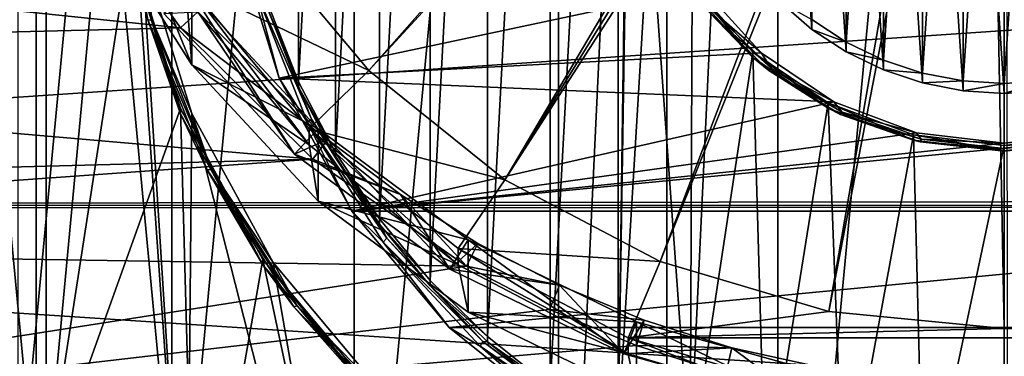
# Model space of a CAD drawing. Header units: metres. Extents: x -105 to 105, y -117 to 62.
# Tile 15 of 256: x -7.01 to 0, y -99.66 to -97.26. Entities that reach past the tile are written whole.
import ezdxf

# ---------------------------------------------------------------- set-up
doc = ezdxf.new("R2010")
doc.units = ezdxf.units.M
doc.layers.add('solid_509432_AD150_SW0001', color=7, linetype='CONTINUOUS')
doc.layers.add('solid_509432_AD150_SW0001_01', color=7, linetype='CONTINUOUS')

msp = doc.modelspace()

# ---------------------------------------------------------------- linework, layer by layer
at = {"layer": 'solid_509432_AD150_SW0001'}
for points in [[(0, -86.724808, 14.3), (0, -110.232567, 14.3), (-13.803509, -96.100266, 13.938542)], [(-2.403865, -103.894135, -10.383431), (-2.403925, -87.274597, -13.613941), (-1.611823, -87.092171, -13.649402)], [(-1.611768, -104.076553, -10.347973), (-2.403865, -103.894135, -10.383431), (-1.611823, -87.092171, -13.649402)], [(-3.175023, -103.640831, -10.432668), (-3.175081, -87.527901, -13.564704), (-2.403925, -87.274597, -13.613941)], [(-2.403865, -103.894135, -10.383431), (-3.175023, -103.640831, -10.432668), (-2.403925, -87.274597, -13.613941)], [(-4.629381, -102.930756, -10.570692), (-4.629447, -88.237991, -13.426677), (-3.175081, -87.527901, -13.564704)], [(-3.175023, -103.640831, -10.432668), (-4.629381, -102.930756, -10.570692), (-3.175081, -87.527901, -13.564704)], [(-5.926248, -101.970184, -10.757409), (-5.926301, -89.198578, -13.239958), (-4.629447, -88.237991, -13.426677)], [(-4.629381, -102.930756, -10.570692), (-5.926248, -101.970184, -10.757409), (-4.629447, -88.237991, -13.426677)], [(-7.0211, -100.791992, -10.986426), (-7.02114, -90.37677, -13.01094), (-5.926301, -89.198578, -13.239958)], [(-5.926248, -101.970184, -10.757409), (-7.0211, -100.791992, -10.986426), (-5.926301, -89.198578, -13.239958)], [(-6.893521, -100.687965, -10.971923), (-6.893521, -90.467735, -12.958534), (-7.732702, -91.798157, -12.699927)], [(-7.653642, -99.249084, -10.878851), (-7.653642, -91.766983, -12.333223), (-6.82304, -90.450165, -12.589187)], [(-6.82304, -100.565903, -10.622887), (-7.653642, -99.249084, -10.878851), (-6.82304, -90.450165, -12.589187)], [(-5.819589, -101.844368, -10.747142), (-6.893521, -90.467735, -12.958534), (-6.893521, -100.687965, -10.971923)], [(-6.26168, -95.57785, -11.965229), (-6.893521, -90.467735, -12.958534), (-5.819589, -101.844368, -10.747142)], [(-6.35, -95.508034, -11.606037), (-6.82304, -100.565903, -10.622887), (-6.82304, -90.450165, -12.589187)], [(-3.232814, -99.875877, -10.757014), (-3.232814, -91.14019, -12.45506), (-2.749992, -90.832405, -12.514888)], [(-2.749992, -100.183662, -10.697186), (-3.232814, -99.875877, -10.757014), (-2.749992, -90.832405, -12.514888)], [(-2.680314, -95.18856, -11.668136), (-2.749992, -100.183662, -10.697186), (-2.749992, -90.832405, -12.514888)], [(-3.680216, -99.520233, -10.826144), (-3.680216, -91.495827, -12.38593), (-3.232814, -91.14019, -12.45506)], [(-3.232814, -99.875877, -10.757014), (-3.680216, -99.520233, -10.826144), (-3.232814, -91.14019, -12.45506)], [(-4.087297, -99.120636, -10.903819), (-4.087297, -91.895432, -12.308255), (-3.680216, -91.495827, -12.38593)], [(-3.680216, -99.520233, -10.826144), (-4.087297, -99.120636, -10.903819), (-3.680216, -91.495827, -12.38593)], [(-6.893521, -100.687965, -10.971923), (-7.732702, -91.798157, -12.699927), (-7.732702, -99.357544, -11.230531)], [(-4.449596, -98.68145, -10.989187), (-4.449596, -92.334618, -12.222887), (-4.087297, -91.895432, -12.308255)], [(-4.087297, -99.120636, -10.903819), (-4.449596, -98.68145, -10.989187), (-4.087297, -91.895432, -12.308255)], [(-4.763144, -98.207497, -11.081314), (-4.763144, -92.808563, -12.13076), (-4.449596, -92.334618, -12.222887)], [(-4.449596, -98.68145, -10.989187), (-4.763144, -98.207497, -11.081314), (-4.449596, -92.334618, -12.222887)], [(-5.024504, -97.703972, -11.17919), (-5.024504, -93.312096, -12.032885), (-4.763144, -92.808563, -12.13076)], [(-4.763144, -98.207497, -11.081314), (-5.024504, -97.703972, -11.17919), (-4.763144, -92.808563, -12.13076)], [(-0.599564, -93.176994, 2.669078), (-5.321434, -96.670448, 1.048257), (-4.525535, -97.622452, 1.233308)], [(-0.524038, -93.263794, 2.685951), (-0.599564, -93.176994, 2.669078), (-4.525535, -97.622452, 1.233308)], [(-0.524038, -93.263794, 2.685951), (-4.525535, -97.622452, 1.233308), (-3.555671, -98.403778, 1.385183)], [(-0.435609, -93.337936, 2.700362), (-0.524038, -93.263794, 2.685951), (-3.555671, -98.403778, 1.385183)], [(-5.024504, -97.703972, -11.17919), (-5.230814, -97.176392, -11.281741), (-5.024504, -93.312096, -12.032885)], [(-0.336453, -93.397583, 2.711956), (-0.435609, -93.337936, 2.700362), (-3.555671, -98.403778, 1.385183)], [(-0.86103, -97.548569, -11.209396), (-0.86103, -93.467491, -12.002678), (-0.582337, -93.374626, -12.020729)], [(-0.582337, -97.641434, -11.191345), (-0.86103, -97.548569, -11.209396), (-0.582337, -93.374626, -12.020729)], [(-0.582337, -97.641434, -11.191345), (-0.582337, -93.374626, -12.020729), (-0.29368, -93.318268, -12.031685)], [(-0.29368, -97.6978, -11.180389), (-0.582337, -97.641434, -11.191345), (-0.29368, -93.318268, -12.031685)], [(-0.336453, -93.397583, 2.711956), (-3.555671, -98.403778, 1.385183), (-2.449136, -98.984367, 1.498038)], [(-0.229013, -93.441269, 2.720448), (-0.336453, -93.397583, 2.711956), (-2.449136, -98.984367, 1.498038)], [(-0.229013, -93.441269, 2.720448), (-2.449136, -98.984367, 1.498038), (-1.248506, -99.341881, 1.567531)], [(-0.115934, -93.467918, 2.725628), (-0.229013, -93.441269, 2.720448), (-1.248506, -99.341881, 1.567531)], [(-0.582337, -93.44445, -12.37992), (-0.86103, -93.537315, -12.361869), (-0.582337, -97.711258, -11.550537)], [(-0.29368, -93.388084, -12.390876), (-0.582337, -93.44445, -12.37992), (-0.29368, -97.767616, -11.539581)], [(-0.582337, -93.44445, -12.37992), (-0.582337, -97.711258, -11.550537), (-0.29368, -97.767616, -11.539581)], [(-1.124992, -97.420792, -11.234234), (-1.124992, -93.595268, -11.97784), (-0.86103, -93.467491, -12.002678)], [(-0.86103, -97.548569, -11.209396), (-1.124992, -97.420792, -11.234234), (-0.86103, -93.467491, -12.002678)], [(-0.86103, -93.537315, -12.361869), (-1.124992, -93.665092, -12.337031), (-0.86103, -97.618393, -11.568588)], [(-0.86103, -93.537315, -12.361869), (-0.86103, -97.618393, -11.568588), (-0.582337, -97.711258, -11.550537)], [(-1.124992, -97.420792, -11.234234), (-1.369705, -97.260284, -11.265433), (-1.124992, -93.595268, -11.97784)], [(-1.124992, -93.665092, -12.337031), (-1.369705, -93.8256, -12.305832), (-1.124992, -97.490616, -11.593426)], [(-1.124992, -93.665092, -12.337031), (-1.124992, -97.490616, -11.593426), (-0.86103, -97.618393, -11.568588)], [(-1.369705, -93.8256, -12.305832), (-1.590983, -94.01609, -12.268805), (-1.369705, -97.330109, -11.624625)], [(-1.369705, -93.8256, -12.305832), (-1.369705, -97.330109, -11.624625), (-1.124992, -97.490616, -11.593426)], [(-1.590983, -94.01609, -12.268805), (-1.590983, -97.139618, -11.661653), (-1.369705, -97.330109, -11.624625)], [(-2.680314, -95.18856, -11.668136), (-2.680314, -95.827499, -11.543939), (-2.749992, -100.183662, -10.697186)], [(-6.35, -95.508034, -11.606037), (-6.227986, -96.724098, -11.369658), (-6.82304, -100.565903, -10.622887)], [(-6.26168, -95.57785, -11.965229), (-5.819589, -101.844368, -10.747142), (-6.141364, -96.777, -11.732138)], [(-2.680314, -95.827499, -11.543939), (-2.524544, -96.447876, -11.42335), (-2.749992, -100.183662, -10.697186)], [(-5.785652, -97.583443, 0.614495), (-6.467141, -95.924248, 0.291981), (-6.489922, -96.466904, 0.397462)], [(-5.785652, -97.583443, 0.614495), (-5.820224, -97.112274, 0.52291), (-6.467141, -95.924248, 0.291981)], [(0, -110.232567, 14.3), (-13.629965, -97.961433, 13.943087), (-13.803509, -96.100266, 13.938542)], [(-6.312416, -96.132607, -11.753648), (-6.281994, -96.140785, -11.810502), (-6.068069, -97.26416, -11.59214)], [(-6.312416, -96.132607, -11.753648), (-6.068069, -97.26416, -11.59214), (-6.097454, -97.261421, -11.534228)], [(-6.312416, -96.132607, -11.753648), (-6.097454, -97.261421, -11.534228), (-6.227986, -96.76226, -11.565984)], [(-6.068069, -97.26416, -11.59214), (-6.281994, -96.140785, -11.810502), (-6.141364, -96.777, -11.732138)], [(-13.559726, -96.514633, 5.034499), (-5.866672, -97.319588, 4.985745), (-6.631627, -96.238182, 4.795949)], [(-5.866672, -97.319588, 4.985745), (-5.742621, -97.204094, 4.951046), (-6.631627, -96.238182, 4.795949)], [(-2.524544, -96.447876, -11.42335), (-2.237041, -100.440224, -10.647317), (-2.749992, -100.183662, -10.697186)], [(-2.524544, -96.447876, -11.42335), (-2.222056, -97.013626, -11.313379), (-2.237041, -100.440224, -10.647317)], [(-13.559726, -96.514633, 5.034499), (-13.54511, -97.506264, 5.226863), (-5.866672, -97.319588, 4.985745)], [(-5.785652, -97.583443, 0.614495), (-6.489922, -96.466904, 0.397462), (-5.785645, -97.068268, 3.264891)], [(-4.525535, -97.622452, 1.233308), (-5.321434, -96.670448, 1.048257), (-5.820239, -96.997772, 1.111882)], [(-5.16293, -97.677132, -11.557171), (-2.149375, -97.034187, -11.682145), (-5.48094, -96.648056, -11.757201)], [(-5.16293, -97.677132, -11.557171), (-5.48094, -96.648056, -11.757201), (-5.329527, -97.057877, -11.632185)], [(-6.227986, -96.724098, -11.369658), (-5.866635, -97.893425, -11.142364), (-6.82304, -100.565903, -10.622887)], [(-6.227986, -96.724098, -11.369658), (-6.227986, -96.76226, -11.565984), (-5.866635, -97.931587, -11.338689)], [(-6.227986, -96.724098, -11.369658), (-5.866635, -97.931587, -11.338689), (-5.866635, -97.893425, -11.142364)], [(-6.097454, -97.261421, -11.534228), (-5.866635, -97.931587, -11.338689), (-6.227986, -96.76226, -11.565984)], [(-6.141364, -96.777, -11.732138), (-5.819589, -101.844368, -10.747142), (-5.785038, -97.930069, -11.508004)], [(-6.068069, -97.26416, -11.59214), (-6.141364, -96.777, -11.732138), (-5.785038, -97.930069, -11.508004)], [(-5.820239, -96.997772, 1.111882), (-5.820224, -97.112274, 0.52291), (-4.949742, -98.153465, 0.725296)], [(-4.949749, -98.038971, 1.314271), (-5.820239, -96.997772, 1.111882), (-4.949742, -98.153465, 0.725296)], [(-4.525535, -97.622452, 1.233308), (-5.820239, -96.997772, 1.111882), (-4.949749, -98.038971, 1.314271)], [(-2.222056, -97.013626, -11.313379), (-1.790431, -97.491882, -11.220416), (-2.237041, -100.440224, -10.647317)], [(-2.222056, -97.013626, -11.313379), (-2.222056, -97.051788, -11.509705), (-1.790431, -97.530045, -11.416741)], [(-2.222056, -97.013626, -11.313379), (-1.790431, -97.530045, -11.416741), (-1.790431, -97.491882, -11.220416)], [(-5.785645, -97.068268, 3.264891), (-5.98513, -97.216179, 3.293642), (-5.052728, -98.220192, 3.488801)], [(-5.785652, -97.583443, 0.614495), (-5.785645, -97.068268, 3.264891), (-4.884374, -98.038765, 3.453536)], [(-4.884374, -98.038765, 3.453536), (-5.785645, -97.068268, 3.264891), (-5.052728, -98.220192, 3.488801)], [(-5.300159, -97.038727, -11.577453), (-4.932816, -97.969528, -11.396523), (-5.329527, -97.057877, -11.632185)], [(-5.16293, -97.677132, -11.557171), (-5.329527, -97.057877, -11.632185), (-4.960147, -97.993835, -11.450253)], [(-4.932816, -97.969528, -11.396523), (-4.960147, -97.993835, -11.450253), (-5.329527, -97.057877, -11.632185)], [(-5.0245, -97.742142, -11.375513), (-4.932816, -97.969528, -11.396523), (-5.300159, -97.038727, -11.577453)], [(-5.230811, -97.214561, -11.478065), (-5.0245, -97.742142, -11.375513), (-5.300159, -97.038727, -11.577453)], [(-5.16293, -97.677132, -11.557171), (-1.731871, -97.496803, -11.592223), (-2.149375, -97.034187, -11.682145)], [(-1.790431, -97.530045, -11.416741), (-2.222056, -97.051788, -11.509705), (-2.102704, -97.20446, -11.5453)], [(-2.078817, -97.196709, -11.605251), (-2.149375, -97.034187, -11.682145), (-1.731871, -97.496803, -11.592223)], [(-5.785652, -97.583443, 0.614495), (-4.949742, -98.153465, 0.725296), (-5.820224, -97.112274, 0.52291)], [(-1.590983, -97.139618, -11.661653), (-1.369705, -97.260284, -11.265433), (-1.369705, -97.330109, -11.624625)], [(-5.052728, -98.220192, 3.488801), (-5.98513, -97.216179, 3.293642), (-5.742621, -97.204094, 4.951046)], [(-5.866672, -97.319588, 4.985745), (-4.818392, -98.115181, 5.102777), (-5.742621, -97.204094, 4.951046)], [(-5.052728, -98.220192, 3.488801), (-5.742621, -97.204094, 4.951046), (-4.818392, -98.115181, 5.102777)], [(-5.024504, -97.703972, -11.17919), (-5.230811, -97.214561, -11.478065), (-5.230814, -97.176392, -11.281741)], [(-5.024504, -97.703972, -11.17919), (-5.0245, -97.742142, -11.375513), (-5.230811, -97.214561, -11.478065)], [(-2.102704, -97.20446, -11.5453), (-2.078817, -97.196709, -11.605251), (-1.657802, -97.609993, -11.524918)], [(-1.67685, -97.62249, -11.464044), (-2.102704, -97.20446, -11.5453), (-1.657802, -97.609993, -11.524918)], [(-1.790431, -97.530045, -11.416741), (-2.102704, -97.20446, -11.5453), (-1.67685, -97.62249, -11.464044)], [(-1.657802, -97.609993, -11.524918), (-2.078817, -97.196709, -11.605251), (-1.731871, -97.496803, -11.592223)], [(-6.097454, -97.261421, -11.534228), (-6.068069, -97.26416, -11.59214), (-5.647502, -98.329819, -11.384996)], [(-6.097454, -97.261421, -11.534228), (-5.647502, -98.329819, -11.384996), (-5.674851, -98.332245, -11.326081)], [(-6.097454, -97.261421, -11.534228), (-5.674851, -98.332245, -11.326081), (-5.866635, -97.931587, -11.338689)], [(-5.647502, -98.329819, -11.384996), (-6.068069, -97.26416, -11.59214), (-5.785038, -97.930069, -11.508004)], [(-1.369705, -97.330109, -11.624625), (-1.369705, -97.260284, -11.265433), (-1.124992, -97.420792, -11.234234)], [(-13.54511, -97.506264, 5.226863), (-4.923309, -98.255569, 5.142517), (-5.866672, -97.319588, 4.985745)], [(-4.923309, -98.255569, 5.142517), (-4.818392, -98.115181, 5.102777), (-5.866672, -97.319588, 4.985745)], [(-1.369705, -97.330109, -11.624625), (-1.124992, -97.420792, -11.234234), (-1.124992, -97.490616, -11.593426)], [(-1.124992, -97.490616, -11.593426), (-1.124992, -97.420792, -11.234234), (-0.86103, -97.548569, -11.209396)], [(-13.54511, -97.506264, 5.226863), (-13.495897, -98.481377, 5.415092), (-4.923309, -98.255569, 5.142517)], [(-5.16293, -97.677132, -11.557171), (-1.213716, -97.847885, -11.523978), (-1.731871, -97.496803, -11.592223)], [(-1.790431, -97.491882, -11.220416), (-1.699582, -100.642738, -10.607951), (-2.237041, -100.440224, -10.647317)], [(-1.790431, -97.491882, -11.220416), (-1.790431, -97.530045, -11.416741), (-1.254753, -97.892998, -11.346189)], [(-1.790431, -97.491882, -11.220416), (-1.254753, -97.892998, -11.346189), (-1.254753, -97.854843, -11.149864)], [(-1.790431, -97.491882, -11.220416), (-1.254753, -97.854843, -11.149864), (-1.699582, -100.642738, -10.607951)], [(-1.657802, -97.609993, -11.524918), (-1.731871, -97.496803, -11.592223), (-1.213716, -97.847885, -11.523978)], [(-1.124992, -97.490616, -11.593426), (-0.86103, -97.548569, -11.209396), (-0.86103, -97.618393, -11.568588)], [(-4.88438, -98.553947, 0.803142), (-4.949742, -98.153465, 0.725296), (-5.785652, -97.583443, 0.614495)], [(-4.88438, -98.553947, 0.803142), (-5.785652, -97.583443, 0.614495), (-4.884374, -98.038765, 3.453536)], [(-1.254753, -97.892998, -11.346189), (-1.790431, -97.530045, -11.416741), (-1.67685, -97.62249, -11.464044)], [(-0.86103, -97.618393, -11.568588), (-0.86103, -97.548569, -11.209396), (-0.582337, -97.641434, -11.191345)], [(-3.555671, -98.403778, 1.385183), (-4.525535, -97.622452, 1.233308), (-4.949749, -98.038971, 1.314271)], [(-1.67685, -97.62249, -11.464044), (-1.657802, -97.609993, -11.524918), (-1.153657, -97.920944, -11.464474)], [(-1.166912, -97.937019, -11.402905), (-1.67685, -97.62249, -11.464044), (-1.153657, -97.920944, -11.464474)], [(-1.254753, -97.892998, -11.346189), (-1.67685, -97.62249, -11.464044), (-1.166912, -97.937019, -11.402905)], [(-1.153657, -97.920944, -11.464474), (-1.657802, -97.609993, -11.524918), (-1.213716, -97.847885, -11.523978)], [(-0.86103, -97.618393, -11.568588), (-0.582337, -97.641434, -11.191345), (-0.582337, -97.711258, -11.550537)], [(-0.582337, -97.711258, -11.550537), (-0.582337, -97.641434, -11.191345), (-0.29368, -97.6978, -11.180389)], [(-4.646513, -98.625519, -11.372822), (-1.213716, -97.847885, -11.523978), (-5.16293, -97.677132, -11.557171)], [(-4.646513, -98.625519, -11.372822), (-5.16293, -97.677132, -11.557171), (-4.960147, -97.993835, -11.450253)], [(-4.763144, -98.207497, -11.081314), (-5.0245, -97.742142, -11.375513), (-5.024504, -97.703972, -11.17919)], [(-0.582337, -97.711258, -11.550537), (-0.29368, -97.6978, -11.180389), (-0.29368, -97.767616, -11.539581)], [(-5.0245, -97.742142, -11.375513), (-4.76314, -98.245667, -11.277637), (-4.932816, -97.969528, -11.396523)], [(-4.763144, -98.207497, -11.081314), (-4.76314, -98.245667, -11.277637), (-5.0245, -97.742142, -11.375513)], [(-4.646513, -98.625519, -11.372822), (-0.625022, -98.067047, -11.481378), (-1.213716, -97.847885, -11.523978)], [(-1.254753, -97.854843, -11.149864), (-1.143504, -100.789001, -10.57952), (-1.699582, -100.642738, -10.607951)], [(-1.254753, -97.854843, -11.149864), (-1.254753, -97.892998, -11.346189), (-0.646152, -98.119576, -11.302149)], [(-1.254753, -97.854843, -11.149864), (-0.646152, -98.119576, -11.302149), (-0.646152, -98.081413, -11.105824)], [(-1.254753, -97.854843, -11.149864), (-0.646152, -98.081413, -11.105824), (-1.143504, -100.789001, -10.57952)], [(-1.153657, -97.920944, -11.464474), (-1.213716, -97.847885, -11.523978), (-0.625022, -98.067047, -11.481378)], [(-5.866635, -97.893425, -11.142364), (-5.760088, -101.71048, -10.400404), (-6.82304, -100.565903, -10.622887)], [(-5.866635, -97.893425, -11.142364), (-5.866635, -97.931587, -11.338689), (-5.279832, -99.009247, -11.129213)], [(-5.866635, -97.893425, -11.142364), (-5.279832, -99.009247, -11.129213), (-5.279832, -98.971085, -10.932888)], [(-5.866635, -97.893425, -11.142364), (-5.279832, -98.971085, -10.932888), (-5.760088, -101.71048, -10.400404)], [(-5.674851, -98.332245, -11.326081), (-5.279832, -99.009247, -11.129213), (-5.866635, -97.931587, -11.338689)], [(-5.785038, -97.930069, -11.508004), (-5.819589, -101.844368, -10.747142), (-4.547479, -102.787369, -10.563841)], [(-5.785038, -97.930069, -11.508004), (-4.547479, -102.787369, -10.563841), (-5.206397, -98.992737, -11.301441)], [(-5.647502, -98.329819, -11.384996), (-5.785038, -97.930069, -11.508004), (-5.206397, -98.992737, -11.301441)], [(-0.646152, -98.119576, -11.302149), (-1.254753, -97.892998, -11.346189), (-1.166912, -97.937019, -11.402905)], [(-1.166912, -97.937019, -11.402905), (-1.153657, -97.920944, -11.464474), (-0.591663, -98.113983, -11.426951)], [(-0.598461, -98.132271, -11.364951), (-1.166912, -97.937019, -11.402905), (-0.591663, -98.113983, -11.426951)], [(-0.646152, -98.119576, -11.302149), (-1.166912, -97.937019, -11.402905), (-0.598461, -98.132271, -11.364951)], [(-0.591663, -98.113983, -11.426951), (-1.153657, -97.920944, -11.464474), (-0.625022, -98.067047, -11.481378)], [(0, -110.232567, 14.3), (-13.609261, -98.113106, 13.943629), (-13.629965, -97.961433, 13.943087)], [(-4.932816, -97.969528, -11.396523), (-4.39749, -98.818222, -11.231553), (-4.960147, -97.993835, -11.450253)], [(-4.646513, -98.625519, -11.372822), (-4.960147, -97.993835, -11.450253), (-4.421856, -98.847237, -11.284369)], [(-4.39749, -98.818222, -11.231553), (-4.421856, -98.847237, -11.284369), (-4.960147, -97.993835, -11.450253)], [(-4.449594, -98.71962, -11.185512), (-4.39749, -98.818222, -11.231553), (-4.932816, -97.969528, -11.396523)], [(-4.76314, -98.245667, -11.277637), (-4.449594, -98.71962, -11.185512), (-4.932816, -97.969528, -11.396523)], [(-4.884374, -98.038765, 3.453536), (-5.052728, -98.220192, 3.488801), (-3.948231, -99.03894, 3.647951)], [(-4.949749, -98.038971, 1.314271), (-4.949742, -98.153465, 0.725296), (-3.889069, -99.00795, 0.891391)], [(-3.889062, -98.893463, 1.480368), (-4.949749, -98.038971, 1.314271), (-3.889069, -99.00795, 0.891391)], [(-3.555671, -98.403778, 1.385183), (-4.949749, -98.038971, 1.314271), (-3.889062, -98.893463, 1.480368)], [(-4.88438, -98.553947, 0.803142), (-4.884374, -98.038765, 3.453536), (-3.816631, -98.830284, 3.607393)], [(-3.816631, -98.830284, 3.607393), (-4.884374, -98.038765, 3.453536), (-3.948231, -99.03894, 3.647951)], [(-4.646513, -98.625519, -11.372822), (0, -98.141548, -11.466897), (-0.625022, -98.067047, -11.481378)], [(0, -110.232567, 14.3), (-13.284678, -99.825981, 13.952128), (-13.609261, -98.113106, 13.943629)], [(-5.052728, -98.220192, 3.488801), (-4.818392, -98.115181, 5.102777), (-4.299513, -98.508354, 5.164986)], [(-4.923309, -98.255569, 5.142517), (-4.299513, -98.508354, 5.164986), (-4.818392, -98.115181, 5.102777)], [(-0.646152, -98.081413, -11.105824), (-0.5749, -100.877403, -10.562337), (-1.143504, -100.789001, -10.57952)], [(-0.646152, -98.081413, -11.105824), (0, -98.158424, -11.090853), (-0.5749, -100.877403, -10.562337)], [(-4.88438, -98.553947, 0.803142), (-3.889069, -99.00795, 0.891391), (-4.949742, -98.153465, 0.725296)], [(-4.449596, -98.68145, -10.989187), (-4.76314, -98.245667, -11.277637), (-4.763144, -98.207497, -11.081314)], [(0, -98.158424, -11.090853), (0, -100.906982, -10.556587), (-0.5749, -100.877403, -10.562337)], [(-13.495897, -98.481377, 5.415092), (-13.465041, -98.866707, 5.48917), (-4.923309, -98.255569, 5.142517)], [(-13.465041, -98.866707, 5.48917), (-3.83006, -99.017967, 5.26155), (-4.923309, -98.255569, 5.142517)], [(-3.948231, -99.03894, 3.647951), (-5.052728, -98.220192, 3.488801), (-4.299513, -98.508354, 5.164986)], [(-3.83006, -99.017967, 5.26155), (-4.299513, -98.508354, 5.164986), (-4.923309, -98.255569, 5.142517)], [(-4.449596, -98.68145, -10.989187), (-4.449594, -98.71962, -11.185512), (-4.76314, -98.245667, -11.277637)], [(-5.674851, -98.332245, -11.326081), (-5.647502, -98.329819, -11.384996), (-5.034616, -99.301483, -11.196125)], [(-5.674851, -98.332245, -11.326081), (-5.034616, -99.301483, -11.196125), (-5.058998, -99.308609, -11.136295)], [(-5.674851, -98.332245, -11.326081), (-5.058998, -99.308609, -11.136295), (-5.279832, -99.009247, -11.129213)], [(-5.034616, -99.301483, -11.196125), (-5.647502, -98.329819, -11.384996), (-5.206397, -98.992737, -11.301441)], [(-2.449136, -98.984367, 1.498038), (-3.555671, -98.403778, 1.385183), (-3.889062, -98.893463, 1.480368)], [(-3.816632, -99.345474, 0.956999), (-3.889069, -99.00795, 0.891391), (-4.88438, -98.553947, 0.803142)], [(-3.816632, -99.345474, 0.956999), (-4.88438, -98.553947, 0.803142), (-3.816631, -98.830284, 3.607393)], [(-3.948231, -99.03894, 3.647951), (-4.299513, -98.508354, 5.164986), (-3.747956, -98.85585, 5.217404)], [(-3.83006, -99.017967, 5.26155), (-3.747956, -98.85585, 5.217404), (-4.299513, -98.508354, 5.164986)], [(-3.951538, -99.456787, -11.21124), (4.646513, -98.625519, -11.372822), (-4.646513, -98.625519, -11.372822)], [(-3.951538, -99.456787, -11.21124), (-4.646513, -98.625519, -11.372822), (-4.421856, -98.847237, -11.284369)], [(-4.087297, -99.120636, -10.903819), (-4.449594, -98.71962, -11.185512), (-4.449596, -98.68145, -10.989187)], [(-4.449594, -98.71962, -11.185512), (-4.087296, -99.158798, -11.100143), (-4.39749, -98.818222, -11.231553)], [(-4.087297, -99.120636, -10.903819), (-4.087296, -99.158798, -11.100143), (-4.449594, -98.71962, -11.185512)], [(-4.39749, -98.818222, -11.231553), (-3.712414, -99.555908, -11.088161), (-4.421856, -98.847237, -11.284369)], [(-3.951538, -99.456787, -11.21124), (-4.421856, -98.847237, -11.284369), (-3.732983, -99.589012, -11.140182)], [(-3.712414, -99.555908, -11.088161), (-3.732983, -99.589012, -11.140182), (-4.421856, -98.847237, -11.284369)], [(-4.087296, -99.158798, -11.100143), (-3.712414, -99.555908, -11.088161), (-4.39749, -98.818222, -11.231553)], [(-3.816631, -98.830284, 3.607393), (-3.948231, -99.03894, 3.647951), (-2.709306, -99.644516, 3.765663)], [(-3.816632, -99.345474, 0.956999), (-3.816631, -98.830284, 3.607393), (-2.618934, -99.415703, 3.721186)], [(-2.618934, -99.415703, 3.721186), (-3.816631, -98.830284, 3.607393), (-2.709306, -99.644516, 3.765663)], [(-13.465041, -98.866707, 5.48917), (-13.251834, -100.492882, 5.799579), (-3.83006, -99.017967, 5.26155)], [(-3.948231, -99.03894, 3.647951), (-3.747956, -98.85585, 5.217404), (-3.167861, -99.155052, 5.259644)], [(-3.889062, -98.893463, 1.480368), (-3.889069, -99.00795, 0.891391), (-2.678813, -99.642975, 1.014827)], [(-2.6788, -99.528488, 1.603805), (-3.889062, -98.893463, 1.480368), (-2.678813, -99.642975, 1.014827)], [(-2.449136, -98.984367, 1.498038), (-3.889062, -98.893463, 1.480368), (-2.6788, -99.528488, 1.603805)], [(-3.83006, -99.017967, 5.26155), (-3.167861, -99.155052, 5.259644), (-3.747956, -98.85585, 5.217404)], [(-5.279832, -98.971085, -10.932888), (-4.500984, -102.643837, -10.218977), (-5.760088, -101.71048, -10.400404)], [(-5.279832, -98.971085, -10.932888), (-5.279832, -99.009247, -11.129213), (-4.490128, -99.953827, -10.945605)], [(-5.279832, -98.971085, -10.932888), (-4.490128, -99.953827, -10.945605), (-4.490128, -99.915665, -10.74928)], [(-5.279832, -98.971085, -10.932888), (-4.490128, -99.915665, -10.74928), (-4.500984, -102.643837, -10.218977)], [(-1.248506, -99.341881, 1.567531), (-2.449136, -98.984367, 1.498038), (-2.6788, -99.528488, 1.603805)], [(-13.251834, -100.492882, 5.799579), (-3.23723, -99.326668, 5.305739), (-3.83006, -99.017967, 5.26155)], [(-5.058998, -99.308609, -11.136295), (-4.490128, -99.953827, -10.945605), (-5.279832, -99.009247, -11.129213)], [(-5.206397, -98.992737, -11.301441), (-4.547479, -102.787369, -10.563841), (-4.427676, -99.924179, -11.120388)], [(-5.034616, -99.301483, -11.196125), (-5.206397, -98.992737, -11.301441), (-4.427676, -99.924179, -11.120388)], [(-2.709306, -99.644516, 3.765663), (-3.948231, -99.03894, 3.647951), (-3.167861, -99.155052, 5.259644)], [(-3.816632, -99.345474, 0.956999), (-2.678813, -99.642975, 1.014827), (-3.889069, -99.00795, 0.891391)], [(-3.23723, -99.326668, 5.305739), (-3.167861, -99.155052, 5.259644), (-3.83006, -99.017967, 5.26155)], [(-3.680216, -99.520233, -10.826144), (-4.087296, -99.158798, -11.100143), (-4.087297, -99.120636, -10.903819)], [(-4.087296, -99.158798, -11.100143), (-3.680218, -99.558395, -11.02247), (-3.712414, -99.555908, -11.088161)], [(-3.680216, -99.520233, -10.826144), (-3.680218, -99.558395, -11.02247), (-4.087296, -99.158798, -11.100143)], [(-3.23723, -99.326668, 5.305739), (-2.563612, -99.403671, 5.291421), (-3.167861, -99.155052, 5.259644)], [(-2.709306, -99.644516, 3.765663), (-3.167861, -99.155052, 5.259644), (-2.563612, -99.403671, 5.291421)], [(-6.82304, -100.565903, -10.622887), (-7.653646, -99.287239, -11.075177), (-7.653642, -99.249084, -10.878851)], [(-13.251834, -100.492882, 5.799579), (-2.619574, -99.58387, 5.339258), (-3.23723, -99.326668, 5.305739)], [(-7.413628, -99.760025, -11.048486), (-7.653646, -99.287239, -11.075177), (-6.823047, -100.604057, -10.819214)], [(-6.82304, -100.565903, -10.622887), (-6.823047, -100.604057, -10.819214), (-7.653646, -99.287239, -11.075177)], [(-5.058998, -99.308609, -11.136295), (-5.034616, -99.301483, -11.196125), (-4.250283, -100.146042, -11.031959)], [(-5.058998, -99.308609, -11.136295), (-4.250283, -100.146042, -11.031959), (-4.270866, -100.157265, -10.971334)], [(-5.058998, -99.308609, -11.136295), (-4.270866, -100.157265, -10.971334), (-4.490128, -99.953827, -10.945605)], [(-4.250283, -100.146042, -11.031959), (-5.034616, -99.301483, -11.196125), (-4.427676, -99.924179, -11.120388)], [(-2.619574, -99.58387, 5.339258), (-2.563612, -99.403671, 5.291421), (-3.23723, -99.326668, 5.305739)], [(-6.893521, -100.687965, -10.971923), (-7.732702, -99.357544, -11.230531), (-7.44007, -99.785965, -11.101898)], [(-2.618923, -99.930893, 1.070793), (-2.678813, -99.642975, 1.014827), (-3.816632, -99.345474, 0.956999)], [(-2.618923, -99.930893, 1.070793), (-3.816632, -99.345474, 0.956999), (-2.618934, -99.415703, 3.721186)], [(-2.709306, -99.644516, 3.765663), (-2.563612, -99.403671, 5.291421), (-1.939905, -99.599792, 5.312426)], [(0, -99.462578, 1.590992), (-1.248506, -99.341881, 1.567531), (-2.6788, -99.528488, 1.603805)], [(-2.619574, -99.58387, 5.339258), (-1.939905, -99.599792, 5.312426), (-2.563612, -99.403671, 5.291421)], [(-3.10471, -100.139, -11.078632), (3.951538, -99.456787, -11.21124), (-3.951538, -99.456787, -11.21124)], [(-3.10471, -100.139, -11.078632), (-3.951538, -99.456787, -11.21124), (-3.732983, -99.589012, -11.140182)], [(-2.618934, -99.415703, 3.721186), (-2.709306, -99.644516, 3.765663), (-1.378134, -100.016312, 3.837932)], [(-1.332129, -99.775093, 3.791045), (-2.618934, -99.415703, 3.721186), (-1.378134, -100.016312, 3.837932)], [(-2.618923, -99.930893, 1.070793), (-2.618934, -99.415703, 3.721186), (-1.332129, -99.775093, 3.791045)], [(-3.232814, -99.875877, -10.757014), (-3.680218, -99.558395, -11.02247), (-3.680216, -99.520233, -10.826144)], [(-2.6788, -99.528488, 1.603805), (-2.678813, -99.642975, 1.014827), (-1.365561, -100.034019, 1.09084)], [(-1.365547, -99.91954, 1.679816), (-2.6788, -99.528488, 1.603805), (-1.365561, -100.034019, 1.09084)], [(2.678813, -99.528488, 1.603804), (-2.6788, -99.528488, 1.603805), (-1.365547, -99.91954, 1.679816)], [(-13.251834, -100.492882, 5.799579), (-1.982089, -99.787331, 5.361802), (-2.619574, -99.58387, 5.339258)], [(-3.712414, -99.555908, -11.088161), (-2.900915, -100.157471, -10.971231), (-3.732983, -99.589012, -11.140182)], [(-3.10471, -100.139, -11.078632), (-3.732983, -99.589012, -11.140182), (-2.916989, -100.193901, -11.022604)], [(-2.900915, -100.157471, -10.971231), (-2.916989, -100.193901, -11.022604), (-3.732983, -99.589012, -11.140182)], [(-3.232819, -99.91404, -10.953341), (-2.900915, -100.157471, -10.971231), (-3.712414, -99.555908, -11.088161)], [(-3.680218, -99.558395, -11.02247), (-3.232819, -99.91404, -10.953341), (-3.712414, -99.555908, -11.088161)], [(-3.232814, -99.875877, -10.757014), (-3.232819, -99.91404, -10.953341), (-3.680218, -99.558395, -11.02247)], [(-1.378134, -100.016312, 3.837932), (-2.709306, -99.644516, 3.765663), (-1.939905, -99.599792, 5.312426)], [(-1.982089, -99.787331, 5.361802), (-1.939905, -99.599792, 5.312426), (-2.619574, -99.58387, 5.339258)], [(-1.982089, -99.787331, 5.361802), (-1.301468, -99.741913, 5.322542), (-1.939905, -99.599792, 5.312426)], [(-1.378134, -100.016312, 3.837932), (-1.939905, -99.599792, 5.312426), (-1.301468, -99.741913, 5.322542)], [(-2.618923, -99.930893, 1.070793), (-1.365561, -100.034019, 1.09084), (-2.678813, -99.642975, 1.014827)]]:
    msp.add_3dface(points, dxfattribs=at)
at = {"layer": 'solid_509432_AD150_SW0001_01'}
for points in [[(0.039266, -110.232498, 14.298972), (0, -110.232567, 14.3), (0, -86.724808, 14.3)], [(-1.611768, -104.076553, -10.347973), (-1.611823, -87.092171, -13.649402), (0, -86.946037, -13.677807)], [(0, -104.222679, -10.319569), (-1.611768, -104.076553, -10.347973), (0, -86.946037, -13.677807)], [(1.611768, -87.092163, -13.649404), (0, -104.222679, -10.319569), (0, -86.946037, -13.677807)], [(1.611768, -87.092163, -13.649404), (1.611823, -104.076538, -10.347975), (0, -104.222679, -10.319569)], [(-0.29368, -97.6978, -11.180389), (0, -93.29937, -12.035357), (0, -97.71669, -11.176717)], [(-0.29368, -97.6978, -11.180389), (-0.29368, -93.318268, -12.031685), (0, -93.29937, -12.035357)], [(0, -93.29937, -12.035357), (0.29368, -93.318268, -12.031685), (0, -97.71669, -11.176717)], [(0, -93.369194, -12.394548), (-0.29368, -93.388084, -12.390876), (0, -97.786514, -11.535909)], [(0.29368, -93.318268, -12.031685), (0.29368, -97.6978, -11.180389), (0, -97.71669, -11.176717)], [(0.29368, -97.767616, -11.539581), (0, -93.369194, -12.394548), (0, -97.786514, -11.535909)], [(0.29368, -97.767616, -11.539581), (0.29368, -93.388084, -12.390876), (0, -93.369194, -12.394548)], [(-0.29368, -93.388084, -12.390876), (-0.29368, -97.767616, -11.539581), (0, -97.786514, -11.535909)], [(-0.115934, -93.467918, 2.725628), (-1.248506, -99.341881, 1.567531), (0, -99.462578, 1.590992)], [(0, -93.476875, 2.727369), (-0.115934, -93.467918, 2.725628), (0, -99.462578, 1.590992)], [(0.115934, -93.467918, 2.725628), (0, -93.476875, 2.727369), (1.24849, -99.341881, 1.567531)], [(0, -93.476875, 2.727369), (0, -99.462578, 1.590992), (1.24849, -99.341881, 1.567531)], [(-18.524509, -96.082024, 17.200001), (-18.370701, -98.581535, 17.200001), (18.524509, -96.082024, 17.200001)], [(-18.370701, -98.581535, 17.200001), (18.376259, -98.538971, 17.200001), (18.524509, -96.082024, 17.200001)], [(-4.646513, -98.625519, -11.372822), (5.16293, -97.677132, -11.557171), (0, -98.141548, -11.466897)], [(-4.646513, -98.625519, -11.372822), (4.646513, -98.625519, -11.372822), (5.16293, -97.677132, -11.557171)], [(-0.29368, -97.767616, -11.539581), (-0.29368, -97.6978, -11.180389), (0, -97.71669, -11.176717)], [(-0.29368, -97.767616, -11.539581), (0, -97.71669, -11.176717), (0, -97.786514, -11.535909)], [(5.16293, -97.677132, -11.557171), (0.625022, -98.067047, -11.481378), (0, -98.141548, -11.466897)], [(0, -97.786514, -11.535909), (0, -97.71669, -11.176717), (0.29368, -97.6978, -11.180389)], [(0.29368, -97.767616, -11.539581), (0, -97.786514, -11.535909), (0.29368, -97.6978, -11.180389)], [(-0.591663, -98.113983, -11.426951), (-0.625022, -98.067047, -11.481378), (0, -98.141548, -11.466897)], [(0, -98.17942, -11.414231), (0, -98.141548, -11.466897), (0.625022, -98.067047, -11.481378)], [(0.591663, -98.113983, -11.426951), (0, -98.17942, -11.414231), (0.625022, -98.067047, -11.481378)], [(-0.646152, -98.081413, -11.105824), (-0.646152, -98.119576, -11.302149), (0, -98.196587, -11.287178)], [(-0.646152, -98.081413, -11.105824), (0, -98.196587, -11.287178), (0, -98.158424, -11.090853)], [(-0.646152, -98.119576, -11.302149), (0, -98.198463, -11.352085), (0, -98.196587, -11.287178)], [(-0.646152, -98.119576, -11.302149), (-0.598461, -98.132271, -11.364951), (0, -98.198463, -11.352085)], [(-0.598461, -98.132271, -11.364951), (-0.591663, -98.113983, -11.426951), (0, -98.17942, -11.414231)], [(-0.598461, -98.132271, -11.364951), (0, -98.17942, -11.414231), (0, -98.198463, -11.352085)], [(-0.591663, -98.113983, -11.426951), (0, -98.141548, -11.466897), (0, -98.17942, -11.414231)], [(0.646152, -98.081413, -11.105824), (0, -98.158424, -11.090853), (0.646152, -98.119576, -11.302149)], [(0.646152, -98.081413, -11.105824), (0.5749, -100.877403, -10.562337), (0, -100.906982, -10.556587)], [(0.646152, -98.081413, -11.105824), (0, -100.906982, -10.556587), (0, -98.158424, -11.090853)], [(0, -98.198463, -11.352085), (0, -98.17942, -11.414231), (0.591663, -98.113983, -11.426951)], [(0, -98.198463, -11.352085), (0.591663, -98.113983, -11.426951), (0.598461, -98.132271, -11.364951)], [(0.598461, -98.132271, -11.364951), (0.646152, -98.119576, -11.302149), (0, -98.196587, -11.287178)], [(0, -98.158424, -11.090853), (0, -98.196587, -11.287178), (0.646152, -98.119576, -11.302149)], [(0, -98.198463, -11.352085), (0.598461, -98.132271, -11.364951), (0, -98.196587, -11.287178)], [(-18.370701, -98.581535, 17.200001), (18.369675, -98.589645, 17.200001), (18.376259, -98.538971, 17.200001)], [(-18.370701, -98.581535, 17.200001), (-18.367374, -98.606789, 17.200001), (18.369675, -98.589645, 17.200001)], [(-18.367374, -98.606789, 17.200001), (17.887283, -100.991478, 17.200001), (18.369675, -98.589645, 17.200001)], [(-18.367374, -98.606789, 17.200001), (-17.874126, -101.039688, 17.200001), (17.887283, -100.991478, 17.200001)], [(-3.951538, -99.456787, -11.21124), (3.951538, -99.456787, -11.21124), (4.646513, -98.625519, -11.372822)], [(1.24849, -99.341881, 1.567531), (0, -99.462578, 1.590992), (2.678813, -99.528488, 1.603804)], [(-3.10471, -100.139, -11.078632), (3.10471, -100.139, -11.078632), (3.951538, -99.456787, -11.21124)], [(0, -99.462578, 1.590992), (-2.6788, -99.528488, 1.603805), (2.678813, -99.528488, 1.603804)], [(2.678813, -99.528488, 1.603804), (-1.365547, -99.91954, 1.679816), (1.365561, -99.919533, 1.679816)]]:
    msp.add_3dface(points, dxfattribs=at)

doc.saveas('drawing.dxf')
